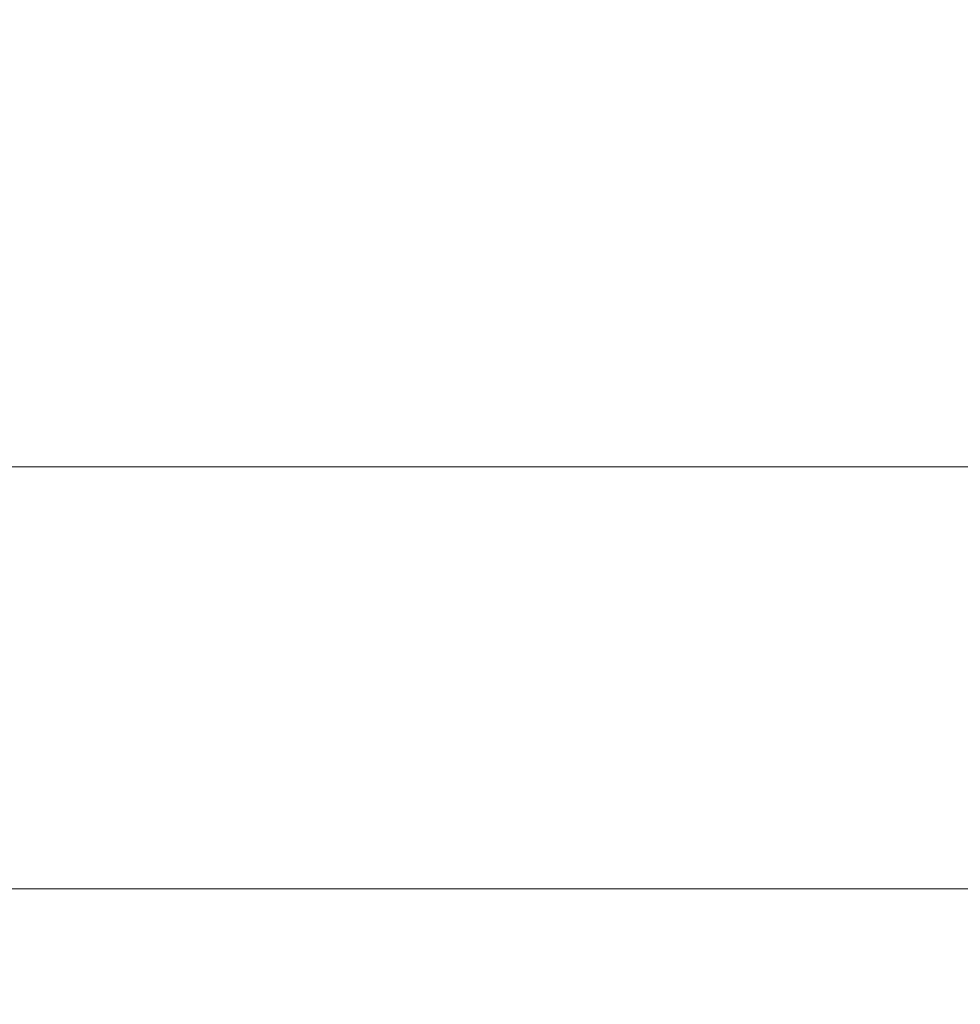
# Model space of a CAD drawing. Header units: millimetres. Extents: x 3925 to 5043, y -86 to 778.
# Tile 73 of 164: x 4382 to 4410, y 410 to 440. Entities that reach past the tile are written whole.
import ezdxf

# ---------------------------------------------------------------- set-up
doc = ezdxf.new("R2010")
doc.units = ezdxf.units.MM
doc.header["$LTSCALE"] = 46.255
doc.header["$PDMODE"] = 3
doc.header["$PDSIZE"] = 1
doc.layers.get('Defpoints').update_dxf_attribs({"linetype": 'CONTINUOUS'})
doc.layers.add('140-154101-01_RIGGDXF_DIMENSION', color=7, linetype='CONTINUOUS')
doc.layers.add('140-155102-0DXF_CONTINUOUS_LINE', color=7, linetype='CONTINUOUS')
doc.styles.add('SLDTEXTSTYLE0', font='arialbd.ttf', dxfattribs={"height": 5.5})
doc.dimstyles.new('SLDDIMSTYLE2', dxfattribs={"dimtxt": 5.650301, "dimasz": 4.572, "dimexe": 0, "dimexo": 0.0625, "dimgap": 1.412575, "dimtad": 0, "dimtih": 1, "dimtoh": 1, "dimlfac": 3.5, "dimrnd": 1e-09, "dimzin": 4, "dimdsep": 46, "dimtxsty": 'SLDTEXTSTYLE0', "dimsah": 1, "dimcen": 0.09, "dimadec": 0, "dimazin": 1, "dimtol": 1, "dimtp": 0.5, "dimtm": 0.5, "dimtfac": 1, "dimtdec": 1, "dimtofl": 0, "dimtmove": 0, "dimatfit": 3, "dimfxl": 1, "dimfrac": 2, "dimtolj": 1, "dimarcsym": 0})

# ---------------------------------------------------------------- blocks, each defined once
blk = doc.blocks.new('*D62')
at = {"layer": '140-154101-01_RIGGDXF_DIMENSION', "color": 0, "linetype": 'Continuous', "lineweight": -2}
for p, q in [((4322.221, 471.465), (4322.257, 357.589)), ((4527.012, 471.531), (4527.049, 357.654)), ((4326.257, 357.59), (4523.049, 357.653))]:
    blk.add_line(p, q, dxfattribs=at)
at = {"layer": '140-154101-01_RIGGDXF_DIMENSION', "color": 0, "linetype": 'Continuous'}
for points in [[(4326.257, 358.257), (4326.257, 356.923), (4322.257, 357.589)], [(4523.049, 358.32), (4523.049, 356.986), (4527.049, 357.654)]]:
    blk.add_solid(points, dxfattribs=at)
at = {"layer": 'Defpoints', "color": 0, "linetype": 'Continuous'}
for p in [(4527.012, 471.594), (4322.221, 471.528), (4527.049, 357.654)]:
    blk.add_point(p, dxfattribs=at)
at = {"layer": '140-154101-01_RIGGDXF_DIMENSION', "color": 0, "linetype": 'Continuous', "insert": (4424.638, 362.57), "char_height": 5.5, "attachment_point": 5, "rotation": 0.0184, "style": 'SLDTEXTSTYLE0'}
blk.add_mtext('\\A1;819.17 [32.25]', dxfattribs=at)

msp = doc.modelspace()

# ---------------------------------------------------------------- linework, layer by layer
at = {"layer": '140-155102-0DXF_CONTINUOUS_LINE', "color": 7, "linetype": 'Continuous', "lineweight": 0}
for p, q in [((4369.1529, 426.2948), (4480.2883, 426.2948)), ((4486.7954, 413.7948), (4362.6458, 413.7948))]:
    msp.add_line(p, q, dxfattribs=at)

# ---------------------------------------------------------------- dimensions: what is measured, and where the dimension line sits
at = {"layer": '140-154101-01_RIGGDXF_DIMENSION', "color": 2, "linetype": 'Continuous'}
dim = msp.add_linear_dim(base=(4527.0489, 357.6543), p1=(4322.2206, 471.5279), p2=(4527.0123, 471.5936), angle=0.01838, dimstyle='SLDDIMSTYLE2', override={"dimtxt": 5, "dimasz": 4, "dimtad": 1, "dimtih": 0, "dimtoh": 0, "dimlfac": 4, "dimtol": 0, "dimtp": 0.01, "dimtm": 0.01, "dimtdec": 2, "dimtofl": 1, "dimtzin": 0}, dxfattribs=at)
dim.commit()
dim.dimension.update_dxf_attribs({"geometry": '*D62', "text_midpoint": (4424.64, 357.6215), "dimtype": 161})

doc.saveas('drawing.dxf')
